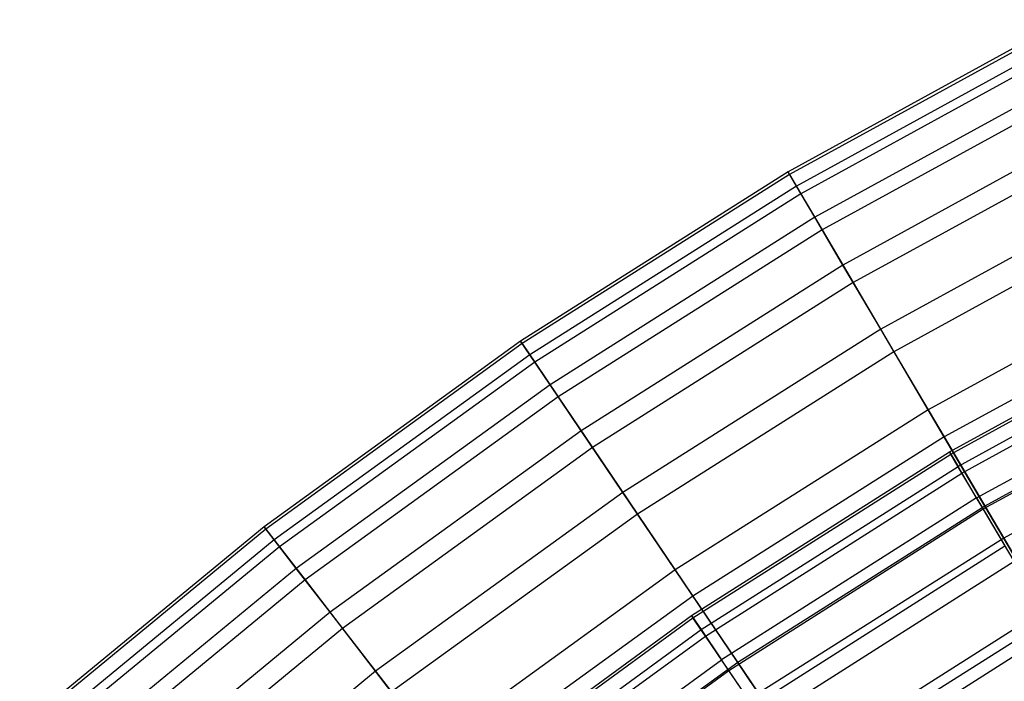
# Model space of a CAD drawing. Extents: x -8.3 to 8.8, y -6 to 6.
# Tile 22 of 177: x -3.761 to -2.6, y 4.567 to 5.347. Entities that reach past the tile are written whole.
import ezdxf

# ---------------------------------------------------------------- set-up
doc = ezdxf.new("R2010")
doc.units = 0
doc.header["$LTSCALE"] = 2.54
doc.layers.get('0').update_dxf_attribs({"linetype": 'CONTINUOUS'})

# ---------------------------------------------------------------- blocks, each defined once
blk = doc.blocks.new('DROPS_COLOR_A_STL')
at = {"color": 0}
for p, q in [((5.7354, 4.8377, 7.6576), (6.0512, 5.0107, 7.6576)), ((5.7354, 4.8377, 7.6576), (6.0512, 5.0107, 7.6576)), ((5.7369, 4.8351, 8.0263), (6.0526, 5.008, 8.0263)), ((5.7369, 4.8351, 8.0263), (6.0526, 5.008, 8.0263)), ((6.0603, 4.9929, 7.2894), (5.7456, 4.8205, 7.2894)), ((6.0603, 4.9929, 7.2894), (5.7456, 4.8205, 7.2894)), ((5.7502, 4.8126, 8.3941), (6.0644, 4.9848, 8.3941)), ((5.7502, 4.8126, 8.3941), (6.0644, 4.9848, 8.3941)), ((5.7674, 4.7835, 6.9232), (6.0797, 4.9546, 6.9232)), ((5.7674, 4.7835, 6.9232), (6.0797, 4.9546, 6.9232)), ((5.7751, 4.7704, 8.7596), (6.0865, 4.9411, 8.7596)), ((5.7751, 4.7704, 8.7596), (6.0865, 4.9411, 8.7596)), ((5.4313, 4.6447, 7.6576), (5.7354, 4.8377, 7.6576)), ((5.4313, 4.6447, 7.6576), (5.7354, 4.8377, 7.6576)), ((5.433, 4.6422, 8.0263), (5.7369, 4.8351, 8.0263)), ((5.433, 4.6422, 8.0263), (5.7369, 4.8351, 8.0263)), ((5.7354, 4.8377, 7.6576), (5.7456, 4.8205, 7.2894)), ((5.7369, 4.8351, 8.0263), (5.7354, 4.8377, 7.6576)), ((5.7369, 4.8351, 8.0263), (5.7354, 4.8377, 7.6576)), ((5.7354, 4.8377, 7.6576), (5.7456, 4.8205, 7.2894)), ((5.7502, 4.8126, 8.3941), (5.7369, 4.8351, 8.0263)), ((5.7502, 4.8126, 8.3941), (5.7369, 4.8351, 8.0263)), ((5.4426, 4.6282, 7.2894), (5.7456, 4.8205, 7.2894)), ((5.4426, 4.6282, 7.2894), (5.7456, 4.8205, 7.2894)), ((5.7674, 4.7835, 6.9232), (5.7456, 4.8205, 7.2894)), ((5.7674, 4.7835, 6.9232), (5.7456, 4.8205, 7.2894)), ((5.4477, 4.6207, 8.3941), (5.7502, 4.8126, 8.3941)), ((5.4477, 4.6207, 8.3941), (5.7502, 4.8126, 8.3941)), ((5.7751, 4.7704, 8.7596), (5.7502, 4.8126, 8.3941)), ((5.7751, 4.7704, 8.7596), (5.7502, 4.8126, 8.3941)), ((5.7674, 4.7835, 6.9232), (5.4667, 4.5927, 6.9232)), ((5.7674, 4.7835, 6.9232), (5.4667, 4.5927, 6.9232)), ((5.7674, 4.7835, 6.9232), (5.8008, 4.7268, 6.5603)), ((5.7674, 4.7835, 6.9232), (5.8008, 4.7268, 6.5603)), ((5.4752, 4.5802, 8.7596), (5.7751, 4.7704, 8.7596)), ((5.4752, 4.5802, 8.7596), (5.7751, 4.7704, 8.7596)), ((5.8116, 4.7087, 9.1213), (5.7751, 4.7704, 8.7596)), ((5.8116, 4.7087, 9.1213), (5.7751, 4.7704, 8.7596)), ((5.5037, 4.5383, 6.5603), (5.8008, 4.7268, 6.5603)), ((5.5037, 4.5383, 6.5603), (5.8008, 4.7268, 6.5603)), ((5.5156, 4.5209, 9.1213), (5.8116, 4.7087, 9.1213)), ((5.5156, 4.5209, 9.1213), (5.8116, 4.7087, 9.1213)), ((5.1402, 4.4327, 7.6576), (5.4313, 4.6447, 7.6576)), ((5.1402, 4.4327, 7.6576), (5.4313, 4.6447, 7.6576)), ((5.433, 4.6422, 8.0263), (5.4313, 4.6447, 7.6576)), ((5.433, 4.6422, 8.0263), (5.4313, 4.6447, 7.6576)), ((5.4313, 4.6447, 7.6576), (5.4426, 4.6282, 7.2894)), ((5.4313, 4.6447, 7.6576), (5.4426, 4.6282, 7.2894)), ((5.5534, 4.4653, 6.2023), (5.8457, 4.6508, 6.2023)), ((5.5534, 4.4653, 6.2023), (5.8457, 4.6508, 6.2023)), ((5.1421, 4.4303, 8.0263), (5.433, 4.6422, 8.0263)), ((5.1421, 4.4303, 8.0263), (5.433, 4.6422, 8.0263)), ((5.4477, 4.6207, 8.3941), (5.433, 4.6422, 8.0263)), ((5.4477, 4.6207, 8.3941), (5.433, 4.6422, 8.0263)), ((5.1525, 4.4169, 7.2894), (5.4426, 4.6282, 7.2894)), ((5.1525, 4.4169, 7.2894), (5.4426, 4.6282, 7.2894)), ((5.1581, 4.4098, 8.3941), (5.4477, 4.6207, 8.3941)), ((5.1581, 4.4098, 8.3941), (5.4477, 4.6207, 8.3941)), ((5.4426, 4.6282, 7.2894), (5.4667, 4.5927, 6.9232)), ((5.4426, 4.6282, 7.2894), (5.4667, 4.5927, 6.9232)), ((5.4752, 4.5802, 8.7596), (5.4477, 4.6207, 8.3941)), ((5.4752, 4.5802, 8.7596), (5.4477, 4.6207, 8.3941)), ((5.5686, 4.443, 9.4778), (5.8594, 4.6276, 9.4778)), ((5.5686, 4.443, 9.4778), (5.8594, 4.6276, 9.4778)), ((5.1789, 4.383, 6.9232), (5.4667, 4.5927, 6.9232)), ((5.1789, 4.383, 6.9232), (5.4667, 4.5927, 6.9232)), ((5.5037, 4.5383, 6.5603), (5.4667, 4.5927, 6.9232)), ((5.5037, 4.5383, 6.5603), (5.4667, 4.5927, 6.9232)), ((5.1882, 4.3711, 8.7596), (5.4752, 4.5802, 8.7596)), ((5.1882, 4.3711, 8.7596), (5.4752, 4.5802, 8.7596)), ((5.5156, 4.5209, 9.1213), (5.4752, 4.5802, 8.7596)), ((5.5156, 4.5209, 9.1213), (5.4752, 4.5802, 8.7596))]:
    blk.add_line(p, q, dxfattribs=at)
blk = doc.blocks.new('GROUP_1')
at = {"color": 0}
for p, q in [((5.7871, 11.3454, 5.8699), (5.4599, 11.166, 5.8699)), ((5.7871, 11.3454, 5.8699), (5.4599, 11.166, 5.8699)), ((5.7887, 11.3423, 6.2416), (5.4617, 11.163, 6.2416)), ((5.7887, 11.3423, 6.2416), (5.4617, 11.163, 6.2416)), ((5.796, 11.3279, 5.4987), (5.4699, 11.1491, 5.4987)), ((5.796, 11.3279, 5.4987), (5.4699, 11.1491, 5.4987)), ((5.8007, 11.3187, 6.6124), (5.4751, 11.1402, 6.6124)), ((5.8007, 11.3187, 6.6124), (5.4751, 11.1402, 6.6124)), ((5.8152, 11.29, 5.1294), (5.4915, 11.1125, 5.1294)), ((5.8152, 11.29, 5.1294), (5.4915, 11.1125, 5.1294)), ((5.823, 11.2747, 6.9808), (5.5002, 11.0977, 6.9808)), ((5.823, 11.2747, 6.9808), (5.5002, 11.0977, 6.9808)), ((5.8448, 11.2318, 4.7635), (5.5246, 11.0562, 4.7635)), ((5.8448, 11.2318, 4.7635), (5.5246, 11.0562, 4.7635)), ((5.8557, 11.2104, 7.3455), (5.5368, 11.0356, 7.3455)), ((5.8557, 11.2104, 7.3455), (5.5368, 11.0356, 7.3455)), ((5.4599, 11.166, 5.8699), (5.1446, 10.9666, 5.8699)), ((5.4599, 11.166, 5.8699), (5.1446, 10.9666, 5.8699)), ((5.4617, 11.163, 6.2416), (5.1465, 10.9637, 6.2416)), ((5.4617, 11.163, 6.2416), (5.1465, 10.9637, 6.2416)), ((5.4599, 11.166, 5.8699), (5.4617, 11.163, 6.2416)), ((5.4599, 11.166, 5.8699), (5.4617, 11.163, 6.2416)), ((5.4699, 11.1491, 5.4987), (5.4599, 11.166, 5.8699)), ((5.4699, 11.1491, 5.4987), (5.4599, 11.166, 5.8699)), ((5.4617, 11.163, 6.2416), (5.4751, 11.1402, 6.6124)), ((5.4617, 11.163, 6.2416), (5.4751, 11.1402, 6.6124)), ((5.4699, 11.1491, 5.4987), (5.1555, 10.9504, 5.4987)), ((5.4699, 11.1491, 5.4987), (5.1555, 10.9504, 5.4987)), ((5.4915, 11.1125, 5.1294), (5.4699, 11.1491, 5.4987)), ((5.4915, 11.1125, 5.1294), (5.4699, 11.1491, 5.4987)), ((5.8847, 11.1535, 4.4023), (5.5692, 10.9806, 4.4023)), ((5.8847, 11.1535, 4.4023), (5.5692, 10.9806, 4.4023)), ((5.4751, 11.1402, 6.6124), (5.1613, 10.9418, 6.6124)), ((5.4751, 11.1402, 6.6124), (5.1613, 10.9418, 6.6124)), ((5.4751, 11.1402, 6.6124), (5.5002, 11.0977, 6.9808)), ((5.4751, 11.1402, 6.6124), (5.5002, 11.0977, 6.9808)), ((5.8986, 11.1262, 7.705), (5.5848, 10.9541, 7.705)), ((5.8986, 11.1262, 7.705), (5.5848, 10.9541, 7.705)), ((5.4915, 11.1125, 5.1294), (5.1794, 10.9152, 5.1294)), ((5.4915, 11.1125, 5.1294), (5.1794, 10.9152, 5.1294)), ((5.5246, 11.0562, 4.7635), (5.4915, 11.1125, 5.1294)), ((5.5246, 11.0562, 4.7635), (5.4915, 11.1125, 5.1294)), ((5.5002, 11.0977, 6.9808), (5.189, 10.9009, 6.9808)), ((5.5002, 11.0977, 6.9808), (5.189, 10.9009, 6.9808)), ((5.5002, 11.0977, 6.9808), (5.5368, 11.0356, 7.3455)), ((5.5002, 11.0977, 6.9808), (5.5368, 11.0356, 7.3455)), ((5.5246, 11.0562, 4.7635), (5.216, 10.8611, 4.7635)), ((5.5246, 11.0562, 4.7635), (5.216, 10.8611, 4.7635)), ((5.5692, 10.9806, 4.4023), (5.5246, 11.0562, 4.7635)), ((5.5692, 10.9806, 4.4023), (5.5246, 11.0562, 4.7635)), ((5.9345, 11.0554, 4.0472), (5.6251, 10.8858, 4.0472)), ((5.9345, 11.0554, 4.0472), (5.6251, 10.8858, 4.0472)), ((5.5368, 11.0356, 7.3455), (5.2294, 10.8412, 7.3455)), ((5.5368, 11.0356, 7.3455), (5.2294, 10.8412, 7.3455)), ((5.5368, 11.0356, 7.3455), (5.5848, 10.9541, 7.705)), ((5.5368, 11.0356, 7.3455), (5.5848, 10.9541, 7.705)), ((5.9514, 11.0222, 8.058), (5.6441, 10.8537, 8.058)), ((5.9514, 11.0222, 8.058), (5.6441, 10.8537, 8.058)), ((5.5692, 10.9806, 4.4023), (5.2652, 10.7883, 4.4023)), ((5.5692, 10.9806, 4.4023), (5.2652, 10.7883, 4.4023)), ((5.6251, 10.8858, 4.0472), (5.5692, 10.9806, 4.4023)), ((5.6251, 10.8858, 4.0472), (5.5692, 10.9806, 4.4023)), ((5.1446, 10.9666, 5.8699), (4.8422, 10.748, 5.8699)), ((5.1446, 10.9666, 5.8699), (4.8422, 10.748, 5.8699)), ((5.1465, 10.9637, 6.2416), (4.8443, 10.7452, 6.2416)), ((5.1465, 10.9637, 6.2416), (4.8443, 10.7452, 6.2416)), ((5.1446, 10.9666, 5.8699), (5.1465, 10.9637, 6.2416)), ((5.1446, 10.9666, 5.8699), (5.1465, 10.9637, 6.2416)), ((5.1555, 10.9504, 5.4987), (5.1446, 10.9666, 5.8699)), ((5.1555, 10.9504, 5.4987), (5.1446, 10.9666, 5.8699)), ((5.1465, 10.9637, 6.2416), (5.1613, 10.9418, 6.6124)), ((5.1465, 10.9637, 6.2416), (5.1613, 10.9418, 6.6124)), ((5.1555, 10.9504, 5.4987), (4.8542, 10.7325, 5.4987)), ((5.1555, 10.9504, 5.4987), (4.8542, 10.7325, 5.4987)), ((5.1794, 10.9152, 5.1294), (5.1555, 10.9504, 5.4987)), ((5.1794, 10.9152, 5.1294), (5.1555, 10.9504, 5.4987)), ((5.5848, 10.9541, 7.705), (5.2824, 10.7629, 7.705)), ((5.5848, 10.9541, 7.705), (5.2824, 10.7629, 7.705)), ((5.5848, 10.9541, 7.705), (5.6441, 10.8537, 8.058)), ((5.5848, 10.9541, 7.705), (5.6441, 10.8537, 8.058)), ((5.1613, 10.9418, 6.6124), (4.8605, 10.7243, 6.6124)), ((5.1613, 10.9418, 6.6124), (4.8605, 10.7243, 6.6124)), ((5.1613, 10.9418, 6.6124), (5.189, 10.9009, 6.9808)), ((5.1613, 10.9418, 6.6124), (5.189, 10.9009, 6.9808)), ((5.9943, 10.938, 3.6996), (5.6921, 10.7722, 3.6996)), ((5.9943, 10.938, 3.6996), (5.6921, 10.7722, 3.6996)), ((5.1794, 10.9152, 5.1294), (4.8801, 10.6988, 5.1294)), ((5.1794, 10.9152, 5.1294), (4.8801, 10.6988, 5.1294)), ((5.216, 10.8611, 4.7635), (5.1794, 10.9152, 5.1294)), ((5.216, 10.8611, 4.7635), (5.1794, 10.9152, 5.1294)), ((5.189, 10.9009, 6.9808), (4.8907, 10.6852, 6.9808)), ((5.189, 10.9009, 6.9808), (4.8907, 10.6852, 6.9808)), ((5.189, 10.9009, 6.9808), (5.2294, 10.8412, 7.3455)), ((5.189, 10.9009, 6.9808), (5.2294, 10.8412, 7.3455)), ((6.0141, 10.899, 8.403), (5.7143, 10.7346, 8.403)), ((6.0141, 10.899, 8.403), (5.7143, 10.7346, 8.403)), ((5.6251, 10.8858, 4.0472), (5.3269, 10.6972, 4.0472)), ((5.6251, 10.8858, 4.0472), (5.3269, 10.6972, 4.0472)), ((5.6921, 10.7722, 3.6996), (5.6251, 10.8858, 4.0472)), ((5.6921, 10.7722, 3.6996), (5.6251, 10.8858, 4.0472)), ((5.216, 10.8611, 4.7635), (4.92, 10.6471, 4.7635)), ((5.216, 10.8611, 4.7635), (4.92, 10.6471, 4.7635)), ((5.2652, 10.7883, 4.4023), (5.216, 10.8611, 4.7635)), ((5.2652, 10.7883, 4.4023), (5.216, 10.8611, 4.7635)), ((5.6441, 10.8537, 8.058), (5.3478, 10.6663, 8.058)), ((5.6441, 10.8537, 8.058), (5.3478, 10.6663, 8.058)), ((5.6441, 10.8537, 8.058), (5.7143, 10.7346, 8.403)), ((5.6441, 10.8537, 8.058), (5.7143, 10.7346, 8.403)), ((5.2294, 10.8412, 7.3455), (4.9347, 10.6281, 7.3455)), ((5.2294, 10.8412, 7.3455), (4.9347, 10.6281, 7.3455)), ((5.2294, 10.8412, 7.3455), (5.2824, 10.7629, 7.705)), ((5.2294, 10.8412, 7.3455), (5.2824, 10.7629, 7.705)), ((5.2652, 10.7883, 4.4023), (4.9737, 10.5776, 4.4023)), ((5.2652, 10.7883, 4.4023), (4.9737, 10.5776, 4.4023)), ((5.3269, 10.6972, 4.0472), (5.2652, 10.7883, 4.4023)), ((5.3269, 10.6972, 4.0472), (5.2652, 10.7883, 4.4023)), ((5.2824, 10.7629, 7.705), (4.9924, 10.5533, 7.705)), ((5.2824, 10.7629, 7.705), (4.9924, 10.5533, 7.705)), ((5.2824, 10.7629, 7.705), (5.3478, 10.6663, 8.058)), ((5.2824, 10.7629, 7.705), (5.3478, 10.6663, 8.058)), ((5.6921, 10.7722, 3.6996), (5.4007, 10.588, 3.6996)), ((5.6921, 10.7722, 3.6996), (5.4007, 10.588, 3.6996)), ((5.7698, 10.6403, 3.3609), (5.6921, 10.7722, 3.6996)), ((5.7698, 10.6403, 3.3609), (5.6921, 10.7722, 3.6996)), ((4.8422, 10.748, 5.8699), (4.554, 10.511, 5.8699)), ((4.8422, 10.748, 5.8699), (4.554, 10.511, 5.8699)), ((4.8443, 10.7452, 6.2416), (4.5563, 10.5084, 6.2416)), ((4.8443, 10.7452, 6.2416), (4.5563, 10.5084, 6.2416)), ((4.8422, 10.748, 5.8699), (4.8443, 10.7452, 6.2416)), ((4.8422, 10.748, 5.8699), (4.8443, 10.7452, 6.2416)), ((4.8542, 10.7325, 5.4987), (4.8422, 10.748, 5.8699)), ((4.8542, 10.7325, 5.4987), (4.8422, 10.748, 5.8699)), ((4.8443, 10.7452, 6.2416), (4.8605, 10.7243, 6.6124)), ((4.8443, 10.7452, 6.2416), (4.8605, 10.7243, 6.6124)), ((4.8542, 10.7325, 5.4987), (4.5669, 10.4963, 5.4987)), ((4.8542, 10.7325, 5.4987), (4.5669, 10.4963, 5.4987)), ((4.8801, 10.6988, 5.1294), (4.8542, 10.7325, 5.4987)), ((4.8801, 10.6988, 5.1294), (4.8542, 10.7325, 5.4987)), ((5.7143, 10.7346, 8.403), (5.4252, 10.5518, 8.403)), ((5.7143, 10.7346, 8.403), (5.4252, 10.5518, 8.403)), ((5.7143, 10.7346, 8.403), (5.7952, 10.5973, 8.7389)), ((5.7143, 10.7346, 8.403), (5.7952, 10.5973, 8.7389)), ((4.8605, 10.7243, 6.6124), (4.5737, 10.4885, 6.6124)), ((4.8605, 10.7243, 6.6124), (4.5737, 10.4885, 6.6124)), ((4.8605, 10.7243, 6.6124), (4.8907, 10.6852, 6.9808)), ((4.8605, 10.7243, 6.6124), (4.8907, 10.6852, 6.9808)), ((4.8801, 10.6988, 5.1294), (4.5949, 10.4643, 5.1294)), ((4.8801, 10.6988, 5.1294), (4.5949, 10.4643, 5.1294)), ((4.92, 10.6471, 4.7635), (4.8801, 10.6988, 5.1294)), ((4.92, 10.6471, 4.7635), (4.8801, 10.6988, 5.1294)), ((5.3269, 10.6972, 4.0472), (5.0409, 10.4904, 4.0472)), ((5.3269, 10.6972, 4.0472), (5.0409, 10.4904, 4.0472)), ((5.4007, 10.588, 3.6996), (5.3269, 10.6972, 4.0472)), ((5.4007, 10.588, 3.6996), (5.3269, 10.6972, 4.0472)), ((4.8907, 10.6852, 6.9808), (4.6063, 10.4513, 6.9808)), ((4.8907, 10.6852, 6.9808), (4.6063, 10.4513, 6.9808)), ((4.8907, 10.6852, 6.9808), (4.9347, 10.6281, 7.3455)), ((4.8907, 10.6852, 6.9808), (4.9347, 10.6281, 7.3455)), ((5.3478, 10.6663, 8.058), (5.0637, 10.4609, 8.058)), ((5.3478, 10.6663, 8.058), (5.0637, 10.4609, 8.058)), ((5.3478, 10.6663, 8.058), (5.4252, 10.5518, 8.403)), ((5.3478, 10.6663, 8.058), (5.4252, 10.5518, 8.403)), ((4.92, 10.6471, 4.7635), (4.638, 10.4152, 4.7635)), ((4.92, 10.6471, 4.7635), (4.638, 10.4152, 4.7635)), ((4.9737, 10.5776, 4.4023), (4.92, 10.6471, 4.7635)), ((4.9737, 10.5776, 4.4023), (4.92, 10.6471, 4.7635)), ((5.7698, 10.6403, 3.3609), (5.4865, 10.4612, 3.3609)), ((5.7698, 10.6403, 3.3609), (5.4865, 10.4612, 3.3609)), ((4.9347, 10.6281, 7.3455), (4.6538, 10.3971, 7.3455)), ((4.9347, 10.6281, 7.3455), (4.6538, 10.3971, 7.3455)), ((4.9347, 10.6281, 7.3455), (4.9924, 10.5533, 7.705)), ((4.9347, 10.6281, 7.3455), (4.9924, 10.5533, 7.705)), ((5.4007, 10.588, 3.6996), (5.1214, 10.3861, 3.6996)), ((5.4007, 10.588, 3.6996), (5.1214, 10.3861, 3.6996)), ((5.4865, 10.4612, 3.3609), (5.4007, 10.588, 3.6996)), ((5.4865, 10.4612, 3.3609), (5.4007, 10.588, 3.6996)), ((4.9737, 10.5776, 4.4023), (4.6958, 10.3491, 4.4023)), ((4.9737, 10.5776, 4.4023), (4.6958, 10.3491, 4.4023)), ((5.0409, 10.4904, 4.0472), (4.9737, 10.5776, 4.4023)), ((5.0409, 10.4904, 4.0472), (4.9737, 10.5776, 4.4023))]:
    blk.add_line(p, q, dxfattribs=at)
blk.add_blockref('DROPS_COLOR_A_STL', (-0.0852, 5.9985, -1.8001), dxfattribs=at)

msp = doc.modelspace()

# ---------------------------------------------------------------- block references
at = {"color": 0}
msp.add_blockref('GROUP_1', (-8.3148, -5.9985, 1.8001), dxfattribs=at)

doc.saveas('drawing.dxf')
